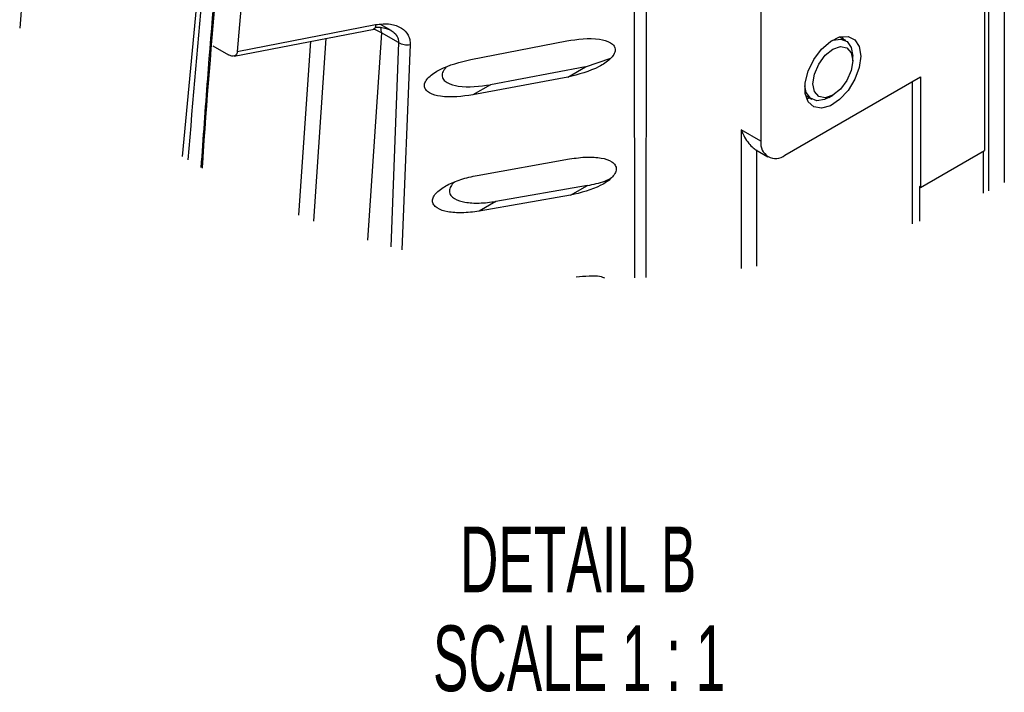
# Paper-space layout 'Sheet2' of a CAD drawing. Header units: millimetres. Extents: x 0 to 1118, y 0 to 864.
# Tile 78 of 85: x 495 to 582, y 601 to 661. Entities that reach past the tile are written whole.
import ezdxf

# ---------------------------------------------------------------- set-up
doc = ezdxf.new("R2010")
doc.units = ezdxf.units.MM
doc.styles.add('SLDTEXTSTYLE0', font='TXT', dxfattribs={"width": 0.605})

# ---------------------------------------------------------------- blocks, each defined once
blk = doc.blocks.new('SW_NOTE_21')
at = {"color": 0, "linetype": 'Continuous', "lineweight": 0, "attachment_point": 2, "style": 'SLDTEXTSTYLE0'}
for s, insert, char_height in [('DETAIL B', (17.462, 7.503), 5.8208), ('SCALE 1 : 1', (17.55, -1.258), 5.82083)]:
    blk.add_mtext(s, dxfattribs=dict(at, insert=insert, char_height=char_height))

psp = doc.layouts.new('Sheet2')

# ---------------------------------------------------------------- linework, layer by layer
at = {"color": 7, "linetype": 'Continuous', "lineweight": 30}
for p, q in [((582.446, 746.509), (582.446, 646.424)), ((581.032, 745.693), (581.032, 645.704)), ((580.678, 744.672), (580.678, 649.268)), ((517.129, 689.668), (514.466, 658.044)), ((512.959, 684.374), (509.581, 648.736)), ((560.879, 671.316), (560.879, 650.086)), ((549.705, 638.002), (549.676, 665.867)), ((550.691, 638.03), (550.721, 665.83)), ((495.402, 663.044), (495.176, 660.123)), ((514.177, 657.64), (526.603, 660.035)), ((514.466, 658.044), (526.718, 660.425)), ((528.096, 659.892), (527.152, 660.437)), ((527.248, 659.705), (525.996, 641.34)), ((528.755, 658.835), (527.248, 659.705)), ((535.152, 657.347), (543.659, 658.992)), ((568.389, 659.012), (567.841, 659.328)), ((568.173, 659.137), (568.135, 659.338)), ((512.284, 658.547), (513.676, 657.743)), ((528.755, 658.835), (528.061, 640.73)), ((529.779, 658.661), (529.045, 640.462)), ((545.323, 656.686), (547.562, 657.453)), ((569.011, 657.23), (569.011, 657.638)), ((545.323, 656.686), (536.906, 655.093)), ((543.745, 655.776), (545.323, 656.686)), ((543.745, 655.776), (535.344, 654.191)), ((563, 648.861), (575.021, 655.801)), ((575.021, 655.801), (575.021, 646.002)), ((536.906, 655.093), (535.344, 654.191)), ((574.314, 642.779), (574.314, 655.392)), ((564.842, 654.132), (565.39, 653.816)), ((564.947, 653.862), (565.173, 653.94)), ((566.89, 653.964), (567.243, 654.168)), ((560.879, 650.086), (559.113, 651.106)), ((559.113, 651.106), (559.113, 638.81)), ((560.427, 649.332), (561.5, 648.713)), ((560.508, 639.034), (560.508, 649.289)), ((535.736, 647.069), (543.922, 648.529)), ((575.021, 646.002), (580.678, 649.268)), ((580.572, 649.206), (580.572, 645.478)), ((545.501, 646.174), (537.392, 644.758)), ((543.993, 645.303), (545.501, 646.174)), ((575.021, 646.125), (574.915, 646.063)), ((574.915, 646.063), (574.915, 643.009)), ((543.993, 645.303), (535.894, 643.894)), ((544.242, 645.447), (544.311, 645.407)), ((537.392, 644.758), (535.894, 643.894))]:
    psp.add_line(p, q, dxfattribs=at)
at = {"color": 8, "linetype": 'Continuous', "lineweight": 30}
for p, q in [((527.248, 659.705), (526.603, 660.017)), ((520.949, 658.945), (519.901, 643.533)), ((521.246, 642.997), (522.35, 659.215))]:
    psp.add_line(p, q, dxfattribs=at)
at = {"color": 8, "linetype": 'Continuous', "lineweight": 30, "flags": 128}
psp.add_lwpolyline([(527.248, 659.705), (527.221, 660.008), (527.172, 660.19)], dxfattribs=at)
at = {"color": 7, "linetype": 'Continuous', "lineweight": 30, "flags": 128}
for points in [[(569.584, 658.489), (569.718, 657.638), (569.584, 656.633), (569.196, 655.582), (568.597, 654.598), (567.851, 653.79), (567.039, 653.243), (566.249, 653.018), (565.567, 653.139), (565.066, 653.593), (564.802, 654.33), (564.802, 655.271), (565.066, 656.313), (565.567, 657.345), (566.249, 658.253), (567.039, 658.94), (567.851, 659.331), (568.597, 659.384), (569.196, 659.092), (569.584, 658.489)], [(567.059, 658.953), (567.258, 659.039), (567.95, 659.147), (568.514, 658.926), (568.883, 658.402), (569.011, 657.638)], [(565.61, 654.486), (565.475, 655.189), (565.61, 656.048), (565.993, 656.931), (566.566, 657.705), (567.243, 658.251), (567.919, 658.486), (568.493, 658.375), (568.876, 657.934), (569.011, 657.23), (568.876, 656.371), (568.493, 655.488), (567.919, 654.714), (567.243, 654.168), (566.566, 653.933), (565.993, 654.045), (565.61, 654.486)], [(566.89, 653.964), (566.521, 653.789), (565.829, 653.68), (565.264, 653.901), (564.896, 654.425), (564.775, 654.997)]]:
    psp.add_lwpolyline(points, dxfattribs=at)
at = {"color": 7, "linetype": 'Continuous', "lineweight": 30}
for centre, radius, start, end in [((529.503, 660.138), 1.503, 240.14999, 280.57825), ((562.172, 649.876), 1.31, 170.78568, 309.20344)]:
    psp.add_arc(centre, radius, start, end, dxfattribs=at)
for points, knots in [([(513.493, 684.284), (512.8, 677.699), (511.544, 665.762), (510.531, 653.801), (510.077, 648.438)], [0, 0, 0, 0, 0.55161, 1, 1, 1, 1]), ([(514.424, 684.298), (513.484, 674.745), (512.287, 662.576), (511.425, 650.381), (511.24, 647.76)], [0, 0, 0, 0, 0.785096, 1, 1, 1, 1]), ([(514.203, 680.514), (513.139, 669.739), (512.06, 658.81), (511.356, 647.853), (511.347, 647.7)], [0, 0, 0, 0, 0.985972, 1, 1, 1, 1]), ([(526.718, 660.425), (526.714, 660.35), (526.708, 660.226), (526.651, 660.021), (526.562, 660.044), (526.529, 660.053)], [0, 0, 0, 0, 0.498165, 0.816051, 1, 1, 1, 1]), ([(526.693, 660.197), (526.805, 660.2), (527.092, 660.209), (527.636, 660.108), (528.226, 659.87), (528.61, 659.466), (528.751, 659.116), (528.754, 658.928), (528.755, 658.835)], [0, 0, 0, 0, 0.120874, 0.311964, 0.598167, 0.796955, 0.899175, 1, 1, 1, 1]), ([(526.72, 660.423), (527.161, 660.474), (527.95, 660.564), (529.003, 660.212), (529.566, 659.639), (529.768, 659.094), (529.776, 658.806), (529.78, 658.659)], [0, 0, 0, 0, 0.324449, 0.579207, 0.788772, 0.892081, 1, 1, 1, 1]), ([(543.659, 658.991), (544.626, 659.128), (545.938, 659.314), (547.393, 658.969), (547.834, 658.606), (547.948, 658.359), (547.966, 658.163), (547.924, 657.961), (547.788, 657.683), (547.361, 657.2), (546.045, 656.357), (544.702, 656.017), (543.746, 655.775)], [0, 0, 0, 0, 0.296634, 0.402747, 0.445812, 0.465323, 0.484727, 0.505057, 0.527846, 0.578955, 0.7, 1, 1, 1, 1]), ([(514.466, 658.044), (514.46, 657.998), (514.45, 657.914), (514.388, 657.765), (514.225, 657.629), (513.945, 657.608), (513.772, 657.695), (513.676, 657.743)], [0, 0, 0, 0, 0.129977, 0.24345, 0.453651, 0.696883, 1, 1, 1, 1]), ([(535.344, 654.191), (534.387, 654.066), (533.086, 653.897), (531.653, 654.248), (531.206, 654.588), (531.077, 654.819), (531.04, 654.996), (531.06, 655.183), (531.168, 655.46), (531.575, 655.948), (532.881, 656.776), (534.207, 657.109), (535.152, 657.347)], [0, 0, 0, 0, 0.298014, 0.40455, 0.449058, 0.467733, 0.485612, 0.504528, 0.525573, 0.577261, 0.698712, 1, 1, 1, 1]), ([(532.985, 656.624), (532.907, 656.547), (532.774, 656.415), (532.657, 656.18), (532.61, 655.961), (532.63, 655.745), (532.759, 655.489), (533.222, 655.151), (534.646, 654.792), (535.949, 654.966), (536.906, 655.093)], [0, 0, 0, 0, 0.0591956, 0.1010415, 0.1408617, 0.1799604, 0.2164839, 0.2931777, 0.4809793, 1, 1, 1, 1]), ([(559.113, 651.106), (559.212, 650.88), (559.398, 650.455), (559.771, 649.921), (560.131, 649.522), (560.399, 649.356), (560.508, 649.289)], [0, 0, 0, 0, 0.316032, 0.595917, 0.835596, 1, 1, 1, 1]), ([(543.922, 648.528), (544.437, 648.6), (545.367, 648.731), (546.638, 648.655), (547.52, 648.413), (547.932, 648.043), (548.038, 647.8), (548.058, 647.61), (548.019, 647.412), (547.895, 647.139), (547.493, 646.664), (546.224, 645.841), (544.921, 645.527), (543.993, 645.303)], [0, 0, 0, 0, 0.164236, 0.296207, 0.402596, 0.445838, 0.465669, 0.485176, 0.505639, 0.528615, 0.579408, 0.700238, 1, 1, 1, 1]), ([(535.894, 643.894), (535.382, 643.826), (534.459, 643.704), (533.195, 643.792), (532.321, 644.036), (531.903, 644.391), (531.787, 644.622), (531.756, 644.798), (531.778, 644.983), (531.882, 645.253), (532.27, 645.731), (533.104, 646.258), (534.324, 646.763), (535.243, 646.962), (535.736, 647.069)], [0, 0, 0, 0, 0.164999, 0.29773, 0.404616, 0.449081, 0.468007, 0.486264, 0.505631, 0.526943, 0.578348, 0.699122, 0.83873, 1, 1, 1, 1]), ([(545.501, 646.174), (546.023, 646.275), (546.726, 646.41), (547.373, 646.707), (547.541, 646.784)], [0, 0, 0, 0, 0.741345, 1, 1, 1, 1]), ([(533.703, 646.465), (533.694, 646.459), (533.555, 646.364), (533.412, 646.156), (533.287, 645.883), (533.26, 645.673), (533.292, 645.47), (533.419, 645.228), (533.854, 644.892), (534.721, 644.649), (535.977, 644.57), (536.891, 644.692), (537.392, 644.758)], [0, 0, 0, 0, 0.005832, 0.092092, 0.131652, 0.169546, 0.206155, 0.242024, 0.31608, 0.497604, 0.724881, 1, 1, 1, 1]), ([(544.507, 638.069), (544.88, 638.108), (545.654, 638.188), (546.524, 638.191), (546.951, 638.013), (547.003, 637.992)], [0, 0, 0, 0, 0.450071, 0.932453, 1, 1, 1, 1])]:
    psp.add_open_spline(points, degree=3, knots=knots, dxfattribs=at)

# ---------------------------------------------------------------- block references
at = {"color": 7, "linetype": 'Continuous', "lineweight": 0}
psp.add_blockref('SW_NOTE_21', (527.212, 608.443), dxfattribs=at)

doc.saveas('drawing.dxf')
